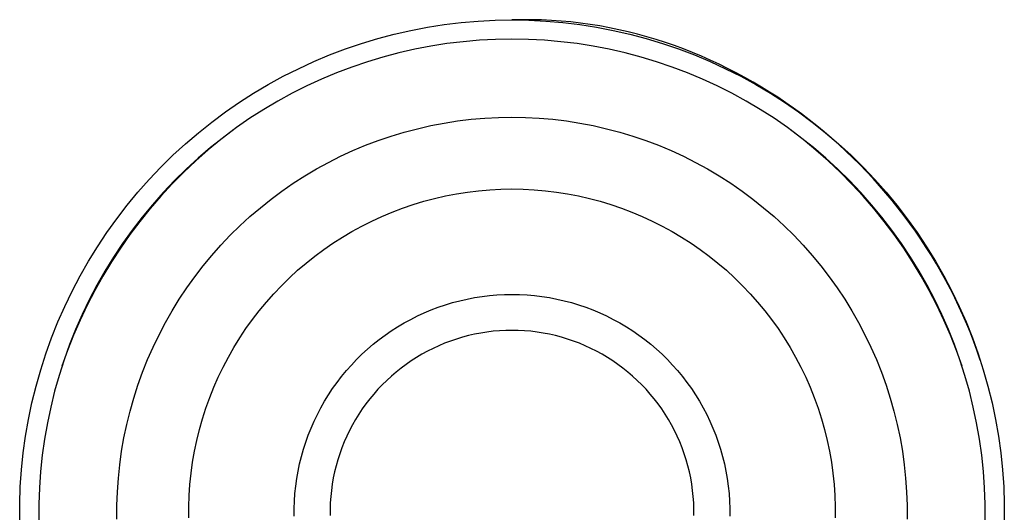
# Model space of a CAD drawing. Header units: millimetres. Extents: x 5929 to 8427, y 8701 to 10348.
# Tile 12 of 31: x 6484 to 6535, y 9981 to 10007. Entities that reach past the tile are written whole.
import ezdxf

# ---------------------------------------------------------------- set-up
doc = ezdxf.new("R2010")
doc.units = ezdxf.units.MM
doc.layers.add('Make2D$Visible$Curvas', color=7, linetype='Continuous')

msp = doc.modelspace()

# ---------------------------------------------------------------- linework, layer by layer
at = {"layer": 'Make2D$Visible$Curvas', "color": 250, "lineweight": -3, "true_color": 0x111111}
for p, q in [((6504.563, 10006.124), (6505.432, 10006.29)), ((6505.432, 10006.29), (6506.306, 10006.427)), ((6506.306, 10006.427), (6507.184, 10006.534)), ((6507.184, 10006.534), (6508.065, 10006.61)), ((6508.065, 10006.61), (6508.949, 10006.656)), ((6508.949, 10006.656), (6509.833, 10006.671)), ((6510.348, 10006.683), (6509.833, 10006.671)), ((6509.833, 10006.671), (6510.717, 10006.656)), ((6510.862, 10006.683), (6510.348, 10006.683)), ((6510.717, 10006.656), (6511.601, 10006.61)), ((6511.374, 10006.671), (6510.862, 10006.683)), ((6511.884, 10006.647), (6511.374, 10006.671)), ((6511.601, 10006.61), (6512.482, 10006.534)), ((6512.393, 10006.611), (6511.884, 10006.647)), ((6512.899, 10006.564), (6512.393, 10006.611)), ((6512.482, 10006.534), (6513.36, 10006.427)), ((6513.403, 10006.506), (6512.899, 10006.564)), ((6513.36, 10006.427), (6514.234, 10006.29)), ((6513.904, 10006.437), (6513.403, 10006.506)), ((6514.403, 10006.356), (6513.904, 10006.437)), ((6514.234, 10006.29), (6515.103, 10006.124)), ((6514.9, 10006.265), (6514.403, 10006.356)), ((6515.393, 10006.163), (6514.9, 10006.265)), ((6502.846, 10005.7), (6503.701, 10005.927)), ((6503.701, 10005.927), (6504.563, 10006.124)), ((6515.103, 10006.124), (6515.965, 10005.927)), ((6515.884, 10006.05), (6515.393, 10006.163)), ((6516.372, 10005.927), (6515.884, 10006.05)), ((6515.965, 10005.927), (6516.82, 10005.7)), ((6516.856, 10005.794), (6516.372, 10005.927)), ((6517.338, 10005.65), (6516.856, 10005.794)), ((6501.162, 10005.159), (6501.999, 10005.444)), ((6501.999, 10005.444), (6502.846, 10005.7)), ((6505.604, 10005.305), (6504.769, 10005.145)), ((6506.444, 10005.437), (6505.604, 10005.305)), ((6507.287, 10005.539), (6506.444, 10005.437)), ((6508.134, 10005.613), (6507.287, 10005.539)), ((6508.983, 10005.657), (6508.134, 10005.613)), ((6509.833, 10005.671), (6508.983, 10005.657)), ((6510.683, 10005.657), (6509.833, 10005.671)), ((6511.532, 10005.613), (6510.683, 10005.657)), ((6512.379, 10005.539), (6511.532, 10005.613)), ((6513.222, 10005.437), (6512.379, 10005.539)), ((6514.062, 10005.305), (6513.222, 10005.437)), ((6514.897, 10005.145), (6514.062, 10005.305)), ((6516.82, 10005.7), (6517.667, 10005.444)), ((6517.816, 10005.496), (6517.338, 10005.65)), ((6517.667, 10005.444), (6518.504, 10005.159)), ((6518.29, 10005.332), (6517.816, 10005.496)), ((6518.761, 10005.159), (6518.29, 10005.332)), ((6499.519, 10004.504), (6500.335, 10004.846)), ((6500.335, 10004.846), (6501.162, 10005.159)), ((6503.119, 10004.738), (6502.305, 10004.492)), ((6503.94, 10004.956), (6503.119, 10004.738)), ((6504.769, 10005.145), (6503.94, 10004.956)), ((6515.726, 10004.956), (6514.897, 10005.145)), ((6516.547, 10004.738), (6515.726, 10004.956)), ((6517.361, 10004.492), (6516.547, 10004.738)), ((6518.504, 10005.159), (6519.331, 10004.846)), ((6519.228, 10004.976), (6518.761, 10005.159)), ((6519.691, 10004.783), (6519.228, 10004.976)), ((6519.331, 10004.846), (6520.147, 10004.504)), ((6520.15, 10004.581), (6519.691, 10004.783)), ((6498.716, 10004.134), (6499.519, 10004.504)), ((6501.5, 10004.218), (6500.706, 10003.917)), ((6502.305, 10004.492), (6501.5, 10004.218)), ((6518.166, 10004.218), (6517.361, 10004.492)), ((6518.96, 10003.917), (6518.166, 10004.218)), ((6520.147, 10004.504), (6520.95, 10004.134)), ((6520.605, 10004.369), (6520.15, 10004.581)), ((6521.055, 10004.149), (6520.605, 10004.369)), ((6497.15, 10003.312), (6497.926, 10003.736)), ((6497.926, 10003.736), (6498.716, 10004.134)), ((6500.706, 10003.917), (6499.922, 10003.588)), ((6519.744, 10003.588), (6518.96, 10003.917)), ((6520.95, 10004.134), (6521.741, 10003.736)), ((6521.501, 10003.92), (6521.055, 10004.149)), ((6521.943, 10003.681), (6521.501, 10003.92)), ((6521.741, 10003.736), (6522.517, 10003.312)), ((6522.379, 10003.434), (6521.943, 10003.681)), ((6496.389, 10002.861), (6497.15, 10003.312)), ((6499.15, 10003.233), (6498.39, 10002.851)), ((6499.922, 10003.588), (6499.15, 10003.233)), ((6520.516, 10003.233), (6519.744, 10003.588)), ((6521.276, 10002.851), (6520.516, 10003.233)), ((6522.811, 10003.179), (6522.379, 10003.434)), ((6522.517, 10003.312), (6523.277, 10002.861)), ((6523.238, 10002.915), (6522.811, 10003.179)), ((6495.644, 10002.384), (6496.389, 10002.861)), ((6498.39, 10002.851), (6497.645, 10002.443)), ((6522.021, 10002.443), (6521.276, 10002.851)), ((6523.66, 10002.643), (6523.238, 10002.915)), ((6523.277, 10002.861), (6524.022, 10002.384)), ((6494.916, 10001.881), (6495.644, 10002.384)), ((6497.645, 10002.443), (6496.913, 10002.009)), ((6522.753, 10002.009), (6522.021, 10002.443)), ((6524.077, 10002.362), (6523.66, 10002.643)), ((6524.022, 10002.384), (6524.75, 10001.881)), ((6524.488, 10002.074), (6524.077, 10002.362)), ((6494.206, 10001.354), (6494.916, 10001.881)), ((6496.913, 10002.009), (6496.198, 10001.551)), ((6523.468, 10001.551), (6522.753, 10002.009)), ((6524.894, 10001.778), (6524.488, 10002.074)), ((6524.75, 10001.881), (6525.46, 10001.354)), ((6525.294, 10001.474), (6524.894, 10001.778)), ((6493.514, 10000.802), (6494.206, 10001.354)), ((6496.198, 10001.551), (6495.498, 10001.068)), ((6504.912, 10001.012), (6505.604, 10001.17)), ((6505.604, 10001.17), (6506.301, 10001.304)), ((6506.301, 10001.304), (6507.003, 10001.414)), ((6507.003, 10001.414), (6507.707, 10001.5)), ((6507.707, 10001.5), (6508.414, 10001.561)), ((6508.414, 10001.561), (6509.123, 10001.598)), ((6509.123, 10001.598), (6509.833, 10001.61)), ((6509.833, 10001.61), (6510.543, 10001.598)), ((6510.543, 10001.598), (6511.252, 10001.561)), ((6511.252, 10001.561), (6511.959, 10001.5)), ((6511.959, 10001.5), (6512.663, 10001.414)), ((6512.663, 10001.414), (6513.365, 10001.304)), ((6513.365, 10001.304), (6514.062, 10001.17)), ((6514.062, 10001.17), (6514.754, 10001.012)), ((6524.168, 10001.068), (6523.468, 10001.551)), ((6525.688, 10001.162), (6525.294, 10001.474)), ((6525.46, 10001.354), (6526.152, 10000.802)), ((6526.077, 10000.843), (6525.688, 10001.162)), ((6492.842, 10000.227), (6493.514, 10000.802)), ((6495.364, 10000.972), (6494.683, 10000.449)), ((6495.498, 10001.068), (6494.816, 10000.561)), ((6502.875, 10000.397), (6503.547, 10000.625)), ((6503.547, 10000.625), (6504.226, 10000.831)), ((6504.226, 10000.831), (6504.912, 10001.012)), ((6514.754, 10001.012), (6515.44, 10000.831)), ((6515.44, 10000.831), (6516.119, 10000.625)), ((6516.119, 10000.625), (6516.791, 10000.397)), ((6524.85, 10000.561), (6524.168, 10001.068)), ((6524.987, 10000.446), (6524.306, 10000.969)), ((6526.459, 10000.517), (6526.077, 10000.843)), ((6526.152, 10000.802), (6526.824, 10000.227)), ((6492.19, 9999.63), (6492.842, 10000.227)), ((6494.683, 10000.449), (6494.02, 9999.903)), ((6494.816, 10000.561), (6494.151, 10000.032)), ((6501.557, 9999.871), (6502.211, 10000.145)), ((6502.211, 10000.145), (6502.875, 10000.397)), ((6516.791, 10000.397), (6517.455, 10000.145)), ((6517.455, 10000.145), (6518.11, 9999.871)), ((6525.515, 10000.032), (6524.85, 10000.561)), ((6525.649, 9999.9), (6524.987, 10000.446)), ((6526.836, 10000.183), (6526.459, 10000.517)), ((6526.824, 10000.227), (6527.476, 9999.63)), ((6527.206, 9999.843), (6526.836, 10000.183)), ((6491.559, 9999.009), (6492.19, 9999.63)), ((6494.02, 9999.903), (6493.376, 9999.335)), ((6494.151, 10000.032), (6493.505, 9999.479)), ((6500.912, 9999.574), (6501.557, 9999.871)), ((6518.11, 9999.871), (6518.754, 9999.574)), ((6526.161, 9999.479), (6525.515, 10000.032)), ((6526.293, 9999.332), (6525.649, 9999.9)), ((6527.569, 9999.495), (6527.206, 9999.843)), ((6527.476, 9999.63), (6528.107, 9999.009)), ((6493.376, 9999.335), (6492.751, 9998.745)), ((6493.505, 9999.479), (6492.879, 9998.904)), ((6499.655, 9998.914), (6500.278, 9999.255)), ((6500.278, 9999.255), (6500.912, 9999.574)), ((6518.754, 9999.574), (6519.388, 9999.255)), ((6519.388, 9999.255), (6520.011, 9998.914)), ((6526.787, 9998.904), (6526.161, 9999.479)), ((6526.918, 9998.742), (6526.293, 9999.332)), ((6527.927, 9999.141), (6527.569, 9999.495)), ((6528.277, 9998.78), (6527.927, 9999.141)), ((6490.95, 9998.368), (6491.559, 9999.009)), ((6492.751, 9998.745), (6492.147, 9998.135)), ((6492.879, 9998.904), (6492.273, 9998.309)), ((6498.447, 9998.169), (6499.044, 9998.552)), ((6499.044, 9998.552), (6499.655, 9998.914)), ((6520.011, 9998.914), (6520.622, 9998.552)), ((6520.622, 9998.552), (6521.219, 9998.169)), ((6527.394, 9998.309), (6526.787, 9998.904)), ((6527.522, 9998.132), (6526.918, 9998.742)), ((6528.107, 9999.009), (6528.716, 9998.368)), ((6528.621, 9998.413), (6528.277, 9998.78)), ((6490.364, 9997.706), (6490.95, 9998.368)), ((6492.147, 9998.135), (6491.563, 9997.505)), ((6492.273, 9998.309), (6491.687, 9997.692)), ((6497.862, 9997.766), (6498.447, 9998.169)), ((6521.219, 9998.169), (6521.804, 9997.766)), ((6527.979, 9997.692), (6527.394, 9998.309)), ((6528.105, 9997.502), (6527.522, 9998.132)), ((6528.958, 9998.039), (6528.621, 9998.413)), ((6528.716, 9998.368), (6529.302, 9997.706)), ((6529.287, 9997.659), (6528.958, 9998.039)), ((6489.8, 9997.024), (6490.364, 9997.706)), ((6491.687, 9997.692), (6491.124, 9997.056)), ((6497.293, 9997.343), (6497.862, 9997.766)), ((6506.373, 9997.514), (6506.943, 9997.623)), ((6506.943, 9997.623), (6507.517, 9997.713)), ((6507.517, 9997.713), (6508.094, 9997.783)), ((6508.094, 9997.783), (6508.672, 9997.833)), ((6508.672, 9997.833), (6509.252, 9997.863)), ((6509.252, 9997.863), (6509.833, 9997.873)), ((6509.833, 9997.873), (6510.414, 9997.863)), ((6510.414, 9997.863), (6510.994, 9997.833)), ((6510.994, 9997.833), (6511.572, 9997.783)), ((6511.572, 9997.783), (6512.149, 9997.713)), ((6512.149, 9997.713), (6512.723, 9997.623)), ((6512.723, 9997.623), (6513.293, 9997.514)), ((6521.804, 9997.766), (6522.373, 9997.343)), ((6528.542, 9997.056), (6527.979, 9997.692)), ((6529.61, 9997.273), (6529.287, 9997.659)), ((6529.302, 9997.706), (6529.866, 9997.024)), ((6489.261, 9996.323), (6489.8, 9997.024)), ((6491.124, 9997.056), (6490.582, 9996.401)), ((6491.563, 9997.505), (6491.002, 9996.855)), ((6496.738, 9996.9), (6497.293, 9997.343)), ((6504.139, 9996.881), (6504.689, 9997.068)), ((6504.689, 9997.068), (6505.245, 9997.236)), ((6505.245, 9997.236), (6505.807, 9997.385)), ((6505.807, 9997.385), (6506.373, 9997.514)), ((6513.293, 9997.514), (6513.859, 9997.385)), ((6513.859, 9997.385), (6514.421, 9997.236)), ((6514.421, 9997.236), (6514.977, 9997.068)), ((6514.977, 9997.068), (6515.527, 9996.881)), ((6522.373, 9997.343), (6522.928, 9996.9)), ((6528.666, 9996.853), (6528.105, 9997.502)), ((6529.084, 9996.401), (6528.542, 9997.056)), ((6529.925, 9996.881), (6529.61, 9997.273)), ((6529.866, 9997.024), (6530.405, 9996.323)), ((6491.002, 9996.855), (6490.462, 9996.187)), ((6496.198, 9996.439), (6496.738, 9996.9)), ((6503.061, 9996.45), (6503.596, 9996.675)), ((6503.596, 9996.675), (6504.139, 9996.881)), ((6515.527, 9996.881), (6516.07, 9996.675)), ((6516.07, 9996.675), (6516.606, 9996.45)), ((6522.928, 9996.9), (6523.468, 9996.439)), ((6529.205, 9996.185), (6528.666, 9996.853)), ((6530.233, 9996.483), (6529.925, 9996.881)), ((6488.746, 9995.604), (6489.261, 9996.323)), ((6490.462, 9996.187), (6489.946, 9995.501)), ((6490.582, 9996.401), (6490.064, 9995.727)), ((6495.675, 9995.959), (6496.198, 9996.439)), ((6502.014, 9995.946), (6502.533, 9996.207)), ((6502.533, 9996.207), (6503.061, 9996.45)), ((6516.606, 9996.45), (6517.133, 9996.207)), ((6517.133, 9996.207), (6517.652, 9995.946)), ((6523.468, 9996.439), (6523.991, 9995.959)), ((6529.602, 9995.727), (6529.084, 9996.401)), ((6529.722, 9995.499), (6529.205, 9996.185)), ((6530.533, 9996.08), (6530.233, 9996.483)), ((6530.405, 9996.323), (6530.92, 9995.604)), ((6530.826, 9995.671), (6530.533, 9996.08)), ((6488.256, 9994.867), (6488.746, 9995.604)), ((6489.946, 9995.501), (6489.453, 9994.797)), ((6490.064, 9995.727), (6489.569, 9995.036)), ((6495.169, 9995.462), (6495.675, 9995.959)), ((6501.005, 9995.371), (6501.505, 9995.667)), ((6501.505, 9995.667), (6502.014, 9995.946)), ((6517.652, 9995.946), (6518.162, 9995.667)), ((6518.162, 9995.667), (6518.661, 9995.371)), ((6523.991, 9995.959), (6524.497, 9995.462)), ((6530.097, 9995.036), (6529.602, 9995.727)), ((6530.215, 9994.796), (6529.722, 9995.499)), ((6531.111, 9995.257), (6530.826, 9995.671)), ((6530.92, 9995.604), (6531.41, 9994.867)), ((6489.569, 9995.036), (6489.098, 9994.328)), ((6494.68, 9994.947), (6495.169, 9995.462)), ((6500.038, 9994.728), (6500.516, 9995.058)), ((6500.516, 9995.058), (6501.005, 9995.371)), ((6518.661, 9995.371), (6519.15, 9995.058)), ((6519.15, 9995.058), (6519.628, 9994.728)), ((6524.497, 9995.462), (6524.986, 9994.947)), ((6530.568, 9994.328), (6530.097, 9995.036)), ((6531.387, 9994.837), (6531.111, 9995.257)), ((6487.792, 9994.114), (6488.256, 9994.867)), ((6489.453, 9994.797), (6488.984, 9994.078)), ((6494.21, 9994.416), (6494.68, 9994.947)), ((6499.571, 9994.382), (6500.038, 9994.728)), ((6519.628, 9994.728), (6520.095, 9994.382)), ((6524.986, 9994.947), (6525.456, 9994.416)), ((6530.683, 9994.076), (6530.215, 9994.796)), ((6531.656, 9994.412), (6531.387, 9994.837)), ((6531.41, 9994.867), (6531.874, 9994.114)), ((6487.354, 9993.346), (6487.792, 9994.114)), ((6488.984, 9994.078), (6488.539, 9993.343)), ((6489.098, 9994.328), (6488.652, 9993.604)), ((6493.757, 9993.868), (6494.21, 9994.416)), ((6498.676, 9993.642), (6499.117, 9994.02)), ((6499.117, 9994.02), (6499.571, 9994.382)), ((6520.095, 9994.382), (6520.549, 9994.02)), ((6520.549, 9994.02), (6520.99, 9993.642)), ((6525.456, 9994.416), (6525.909, 9993.868)), ((6531.014, 9993.604), (6530.568, 9994.328)), ((6531.128, 9993.342), (6530.683, 9994.076)), ((6531.917, 9993.983), (6531.656, 9994.412)), ((6531.874, 9994.114), (6532.312, 9993.346)), ((6532.169, 9993.548), (6531.917, 9993.983)), ((6488.652, 9993.604), (6488.231, 9992.866)), ((6493.325, 9993.306), (6493.757, 9993.868)), ((6498.248, 9993.25), (6498.676, 9993.642)), ((6520.99, 9993.642), (6521.418, 9993.25)), ((6525.909, 9993.868), (6526.341, 9993.306)), ((6531.435, 9992.866), (6531.014, 9993.604)), ((6532.412, 9993.109), (6532.169, 9993.548)), ((6486.943, 9992.563), (6487.354, 9993.346)), ((6488.539, 9993.343), (6488.12, 9992.593)), ((6492.911, 9992.729), (6493.325, 9993.306)), ((6497.834, 9992.842), (6498.248, 9993.25)), ((6521.418, 9993.25), (6521.832, 9992.842)), ((6526.341, 9993.306), (6526.755, 9992.729)), ((6531.547, 9992.592), (6531.128, 9993.342)), ((6532.312, 9993.346), (6532.723, 9992.563)), ((6532.647, 9992.665), (6532.412, 9993.109)), ((6486.559, 9991.766), (6486.943, 9992.563)), ((6488.12, 9992.593), (6487.726, 9991.83)), ((6488.231, 9992.866), (6487.836, 9992.113)), ((6492.518, 9992.138), (6492.911, 9992.729)), ((6497.049, 9991.986), (6497.434, 9992.421)), ((6497.434, 9992.421), (6497.834, 9992.842)), ((6521.832, 9992.842), (6522.232, 9992.421)), ((6522.232, 9992.421), (6522.617, 9991.986)), ((6526.755, 9992.729), (6527.148, 9992.138)), ((6531.83, 9992.113), (6531.435, 9992.866)), ((6531.94, 9991.829), (6531.547, 9992.592)), ((6532.874, 9992.217), (6532.647, 9992.665)), ((6532.723, 9992.563), (6533.107, 9991.766)), ((6487.836, 9992.113), (6487.468, 9991.347)), ((6492.146, 9991.533), (6492.518, 9992.138)), ((6496.679, 9991.539), (6497.049, 9991.986)), ((6506.366, 9991.846), (6506.741, 9991.959)), ((6506.741, 9991.959), (6507.119, 9992.059)), ((6507.119, 9992.059), (6507.501, 9992.146)), ((6507.501, 9992.146), (6507.885, 9992.22)), ((6507.885, 9992.22), (6508.272, 9992.281)), ((6508.272, 9992.281), (6508.661, 9992.328)), ((6508.661, 9992.328), (6509.051, 9992.361)), ((6509.051, 9992.361), (6509.442, 9992.382)), ((6509.442, 9992.382), (6509.833, 9992.389)), ((6509.833, 9992.389), (6510.224, 9992.382)), ((6510.224, 9992.382), (6510.615, 9992.361)), ((6510.615, 9992.361), (6511.005, 9992.328)), ((6511.005, 9992.328), (6511.394, 9992.281)), ((6511.394, 9992.281), (6511.781, 9992.22)), ((6511.781, 9992.22), (6512.165, 9992.146)), ((6512.165, 9992.146), (6512.547, 9992.059)), ((6512.547, 9992.059), (6512.925, 9991.959)), ((6512.925, 9991.959), (6513.3, 9991.846)), ((6522.617, 9991.986), (6522.987, 9991.539)), ((6527.148, 9992.138), (6527.52, 9991.533)), ((6532.198, 9991.347), (6531.83, 9992.113)), ((6533.091, 9991.764), (6532.874, 9992.217)), ((6486.203, 9990.956), (6486.559, 9991.766)), ((6487.726, 9991.83), (6487.358, 9991.054)), ((6491.794, 9990.917), (6492.146, 9991.533)), ((6496.325, 9991.078), (6496.679, 9991.539)), ((6504.913, 9991.266), (6505.268, 9991.429)), ((6505.268, 9991.429), (6505.629, 9991.581)), ((6505.629, 9991.581), (6505.995, 9991.719)), ((6505.995, 9991.719), (6506.366, 9991.846)), ((6513.3, 9991.846), (6513.671, 9991.719)), ((6513.671, 9991.719), (6514.037, 9991.581)), ((6514.037, 9991.581), (6514.398, 9991.429)), ((6514.398, 9991.429), (6514.753, 9991.266)), ((6522.987, 9991.539), (6523.342, 9991.078)), ((6527.52, 9991.533), (6527.872, 9990.917)), ((6532.308, 9991.053), (6531.94, 9991.829)), ((6533.299, 9991.307), (6533.091, 9991.764)), ((6533.107, 9991.766), (6533.463, 9990.956)), ((6485.875, 9990.134), (6486.203, 9990.956)), ((6487.358, 9991.054), (6487.017, 9990.266)), ((6487.468, 9991.347), (6487.125, 9990.569)), ((6491.465, 9990.288), (6491.794, 9990.917)), ((6495.986, 9990.606), (6496.325, 9991.078)), ((6503.883, 9990.702), (6504.22, 9990.902)), ((6504.22, 9990.902), (6504.563, 9991.09)), ((6504.563, 9991.09), (6504.913, 9991.266)), ((6514.753, 9991.266), (6515.103, 9991.09)), ((6515.103, 9991.09), (6515.446, 9990.902)), ((6515.446, 9990.902), (6515.783, 9990.702)), ((6523.342, 9991.078), (6523.68, 9990.606)), ((6527.872, 9990.917), (6528.201, 9990.288)), ((6532.541, 9990.569), (6532.198, 9991.347)), ((6532.649, 9990.265), (6532.308, 9991.053)), ((6533.499, 9990.847), (6533.299, 9991.307)), ((6533.463, 9990.956), (6533.791, 9990.134)), ((6487.125, 9990.569), (6486.81, 9989.78)), ((6495.665, 9990.123), (6495.986, 9990.606)), ((6503.231, 9990.269), (6503.553, 9990.491)), ((6503.553, 9990.491), (6503.883, 9990.702)), ((6508.207, 9990.377), (6507.886, 9990.315)), ((6508.53, 9990.427), (6508.207, 9990.377)), ((6508.854, 9990.467), (6508.53, 9990.427)), ((6509.18, 9990.495), (6508.854, 9990.467)), ((6509.506, 9990.512), (6509.18, 9990.495)), ((6509.833, 9990.517), (6509.506, 9990.512)), ((6510.16, 9990.512), (6509.833, 9990.517)), ((6510.486, 9990.495), (6510.16, 9990.512)), ((6510.812, 9990.467), (6510.486, 9990.495)), ((6511.136, 9990.427), (6510.812, 9990.467)), ((6511.459, 9990.377), (6511.136, 9990.427)), ((6511.78, 9990.315), (6511.459, 9990.377)), ((6515.783, 9990.702), (6516.113, 9990.491)), ((6516.113, 9990.491), (6516.435, 9990.269)), ((6523.68, 9990.606), (6524.001, 9990.123)), ((6532.856, 9989.78), (6532.541, 9990.569)), ((6533.689, 9990.382), (6533.499, 9990.847)), ((6533.869, 9989.914), (6533.689, 9990.382)), ((6485.576, 9989.302), (6485.875, 9990.134)), ((6487.017, 9990.266), (6486.703, 9989.467)), ((6491.157, 9989.649), (6491.465, 9990.288)), ((6495.36, 9989.628), (6495.665, 9990.123)), ((6502.611, 9989.791), (6502.917, 9990.035)), ((6502.917, 9990.035), (6503.231, 9990.269)), ((6506.323, 9989.843), (6506.022, 9989.716)), ((6506.629, 9989.959), (6506.323, 9989.843)), ((6506.938, 9990.064), (6506.629, 9989.959)), ((6507.251, 9990.159), (6506.938, 9990.064)), ((6507.567, 9990.242), (6507.251, 9990.159)), ((6507.886, 9990.315), (6507.567, 9990.242)), ((6512.099, 9990.242), (6511.78, 9990.315)), ((6512.415, 9990.159), (6512.099, 9990.242)), ((6512.728, 9990.064), (6512.415, 9990.159)), ((6513.037, 9989.959), (6512.728, 9990.064)), ((6513.343, 9989.843), (6513.037, 9989.959)), ((6513.645, 9989.716), (6513.343, 9989.843)), ((6516.435, 9990.269), (6516.749, 9990.035)), ((6516.749, 9990.035), (6517.055, 9989.791)), ((6524.001, 9990.123), (6524.306, 9989.628)), ((6528.201, 9990.288), (6528.509, 9989.649)), ((6532.963, 9989.466), (6532.649, 9990.265)), ((6533.791, 9990.134), (6534.09, 9989.302)), ((6534.04, 9989.442), (6533.869, 9989.914)), ((6486.703, 9989.467), (6486.415, 9988.657)), ((6486.81, 9989.78), (6486.523, 9988.98)), ((6490.871, 9988.999), (6491.157, 9989.649)), ((6495.072, 9989.123), (6495.36, 9989.628)), ((6502.025, 9989.272), (6502.313, 9989.537)), ((6502.313, 9989.537), (6502.611, 9989.791)), ((6505.433, 9989.433), (6505.146, 9989.276)), ((6505.725, 9989.58), (6505.433, 9989.433)), ((6506.022, 9989.716), (6505.725, 9989.58)), ((6513.941, 9989.58), (6513.645, 9989.716)), ((6514.233, 9989.433), (6513.941, 9989.58)), ((6514.52, 9989.276), (6514.233, 9989.433)), ((6517.055, 9989.791), (6517.353, 9989.537)), ((6517.353, 9989.537), (6517.641, 9989.272)), ((6524.306, 9989.628), (6524.594, 9989.123)), ((6528.509, 9989.649), (6528.795, 9988.999)), ((6533.143, 9988.98), (6532.856, 9989.78)), ((6533.251, 9988.657), (6532.963, 9989.466)), ((6534.202, 9988.966), (6534.04, 9989.442)), ((6485.306, 9988.46), (6485.576, 9989.302)), ((6486.523, 9988.98), (6486.263, 9988.171)), ((6490.608, 9988.34), (6490.871, 9988.999)), ((6494.803, 9988.609), (6495.072, 9989.123)), ((6501.476, 9988.714), (6501.746, 9988.998)), ((6501.746, 9988.998), (6502.025, 9989.272)), ((6504.589, 9988.933), (6504.32, 9988.747)), ((6504.865, 9989.109), (6504.589, 9988.933)), ((6505.146, 9989.276), (6504.865, 9989.109)), ((6514.801, 9989.109), (6514.52, 9989.276)), ((6515.077, 9988.933), (6514.801, 9989.109)), ((6515.346, 9988.747), (6515.077, 9988.933)), ((6517.641, 9989.272), (6517.921, 9988.998)), ((6517.921, 9988.998), (6518.19, 9988.714)), ((6524.594, 9989.123), (6524.863, 9988.609)), ((6528.795, 9988.999), (6529.058, 9988.34)), ((6533.403, 9988.171), (6533.143, 9988.98)), ((6534.09, 9989.302), (6534.36, 9988.46)), ((6485.064, 9987.609), (6485.306, 9988.46)), ((6490.368, 9987.672), (6490.608, 9988.34)), ((6494.551, 9988.086), (6494.803, 9988.609)), ((6500.967, 9988.119), (6501.216, 9988.421)), ((6501.216, 9988.421), (6501.476, 9988.714)), ((6503.802, 9988.349), (6503.554, 9988.136)), ((6504.058, 9988.552), (6503.802, 9988.349)), ((6504.32, 9988.747), (6504.058, 9988.552)), ((6515.608, 9988.552), (6515.346, 9988.747)), ((6515.864, 9988.349), (6515.608, 9988.552)), ((6516.112, 9988.136), (6515.864, 9988.349)), ((6518.19, 9988.714), (6518.45, 9988.421)), ((6518.45, 9988.421), (6518.699, 9988.119)), ((6524.863, 9988.609), (6525.115, 9988.086)), ((6529.058, 9988.34), (6529.298, 9987.672)), ((6534.36, 9988.46), (6534.602, 9987.609)), ((6486.263, 9988.171), (6486.031, 9987.353)), ((6494.317, 9987.554), (6494.551, 9988.086)), ((6500.5, 9987.49), (6500.728, 9987.809)), ((6500.728, 9987.809), (6500.967, 9988.119)), ((6503.313, 9987.915), (6503.08, 9987.686)), ((6503.554, 9988.136), (6503.313, 9987.915)), ((6516.353, 9987.915), (6516.112, 9988.136)), ((6516.586, 9987.686), (6516.353, 9987.915)), ((6518.699, 9988.119), (6518.938, 9987.809)), ((6518.938, 9987.809), (6519.166, 9987.49)), ((6525.115, 9988.086), (6525.349, 9987.554)), ((6533.635, 9987.353), (6533.403, 9988.171)), ((6484.853, 9986.75), (6485.064, 9987.609)), ((6486.031, 9987.353), (6485.828, 9986.528)), ((6490.151, 9986.996), (6490.368, 9987.672)), ((6494.101, 9987.015), (6494.317, 9987.554)), ((6500.284, 9987.164), (6500.5, 9987.49)), ((6502.855, 9987.449), (6502.638, 9987.204)), ((6503.08, 9987.686), (6502.855, 9987.449)), ((6516.811, 9987.449), (6516.586, 9987.686)), ((6517.028, 9987.204), (6516.811, 9987.449)), ((6519.166, 9987.49), (6519.382, 9987.164)), ((6525.349, 9987.554), (6525.565, 9987.015)), ((6529.298, 9987.672), (6529.515, 9986.996)), ((6533.838, 9986.528), (6533.635, 9987.353)), ((6534.602, 9987.609), (6534.813, 9986.75)), ((6489.957, 9986.313), (6490.151, 9986.996)), ((6493.905, 9986.468), (6494.101, 9987.015)), ((6499.884, 9986.491), (6500.078, 9986.831)), ((6500.078, 9986.831), (6500.284, 9987.164)), ((6502.43, 9986.952), (6502.231, 9986.693)), ((6502.638, 9987.204), (6502.43, 9986.952)), ((6517.236, 9986.952), (6517.028, 9987.204)), ((6517.435, 9986.693), (6517.236, 9986.952)), ((6519.382, 9987.164), (6519.588, 9986.831)), ((6519.588, 9986.831), (6519.782, 9986.491)), ((6525.565, 9987.015), (6525.761, 9986.468)), ((6529.515, 9986.996), (6529.709, 9986.313)), ((6484.671, 9985.885), (6484.853, 9986.75)), ((6485.828, 9986.528), (6485.653, 9985.696)), ((6489.787, 9985.624), (6489.957, 9986.313)), ((6493.727, 9985.915), (6493.905, 9986.468)), ((6499.703, 9986.144), (6499.884, 9986.491)), ((6502.04, 9986.427), (6501.859, 9986.155)), ((6502.231, 9986.693), (6502.04, 9986.427)), ((6517.626, 9986.427), (6517.435, 9986.693)), ((6517.807, 9986.155), (6517.626, 9986.427)), ((6519.782, 9986.491), (6519.964, 9986.144)), ((6525.761, 9986.468), (6525.939, 9985.915)), ((6529.709, 9986.313), (6529.879, 9985.624)), ((6534.013, 9985.696), (6533.838, 9986.528)), ((6534.813, 9986.75), (6534.995, 9985.885)), ((6484.519, 9985.013), (6484.671, 9985.885)), ((6493.569, 9985.356), (6493.727, 9985.915)), ((6499.375, 9985.433), (6499.533, 9985.792)), ((6499.533, 9985.792), (6499.703, 9986.144)), ((6501.688, 9985.877), (6501.526, 9985.593)), ((6501.859, 9986.155), (6501.688, 9985.877)), ((6517.978, 9985.877), (6517.807, 9986.155)), ((6518.14, 9985.593), (6517.978, 9985.877)), ((6519.964, 9986.144), (6520.133, 9985.792)), ((6520.133, 9985.792), (6520.291, 9985.433)), ((6525.939, 9985.915), (6526.097, 9985.356)), ((6534.995, 9985.885), (6535.147, 9985.013)), ((6485.653, 9985.696), (6485.507, 9984.858)), ((6489.641, 9984.929), (6489.787, 9985.624)), ((6493.43, 9984.792), (6493.569, 9985.356)), ((6499.23, 9985.07), (6499.375, 9985.433)), ((6501.374, 9985.304), (6501.232, 9985.009)), ((6501.526, 9985.593), (6501.374, 9985.304)), ((6518.292, 9985.304), (6518.14, 9985.593)), ((6518.434, 9985.009), (6518.292, 9985.304)), ((6520.291, 9985.433), (6520.436, 9985.07)), ((6526.097, 9985.356), (6526.236, 9984.792)), ((6529.879, 9985.624), (6530.025, 9984.929)), ((6534.159, 9984.858), (6534.013, 9985.696)), ((6484.397, 9984.137), (6484.519, 9985.013)), ((6485.507, 9984.858), (6485.39, 9984.016)), ((6489.519, 9984.23), (6489.641, 9984.929)), ((6493.311, 9984.224), (6493.43, 9984.792)), ((6499.097, 9984.701), (6499.23, 9985.07)), ((6501.232, 9985.009), (6501.101, 9984.71)), ((6518.565, 9984.71), (6518.434, 9985.009)), ((6520.436, 9985.07), (6520.569, 9984.701)), ((6526.236, 9984.792), (6526.356, 9984.224)), ((6530.025, 9984.929), (6530.147, 9984.23)), ((6534.276, 9984.016), (6534.159, 9984.858)), ((6535.147, 9985.013), (6535.269, 9984.137)), ((6489.422, 9983.527), (6489.519, 9984.23)), ((6493.211, 9983.652), (6493.311, 9984.224)), ((6498.871, 9983.952), (6498.978, 9984.329)), ((6498.978, 9984.329), (6499.097, 9984.701)), ((6500.979, 9984.406), (6500.869, 9984.099)), ((6501.101, 9984.71), (6500.979, 9984.406)), ((6518.687, 9984.406), (6518.565, 9984.71)), ((6518.797, 9984.099), (6518.687, 9984.406)), ((6520.569, 9984.701), (6520.688, 9984.329)), ((6520.688, 9984.329), (6520.795, 9983.952)), ((6526.356, 9984.224), (6526.455, 9983.652)), ((6530.147, 9984.23), (6530.244, 9983.527)), ((6484.306, 9983.257), (6484.397, 9984.137)), ((6485.39, 9984.016), (6485.302, 9983.171)), ((6498.777, 9983.572), (6498.871, 9983.952)), ((6500.769, 9983.787), (6500.68, 9983.473)), ((6500.869, 9984.099), (6500.769, 9983.787)), ((6518.897, 9983.787), (6518.797, 9984.099)), ((6518.986, 9983.473), (6518.897, 9983.787)), ((6520.795, 9983.952), (6520.889, 9983.572)), ((6534.364, 9983.171), (6534.276, 9984.016)), ((6535.269, 9984.137), (6535.36, 9983.257)), ((6484.245, 9982.375), (6484.306, 9983.257)), ((6489.348, 9982.821), (6489.422, 9983.527)), ((6493.131, 9983.077), (6493.211, 9983.652)), ((6498.63, 9982.803), (6498.697, 9983.189)), ((6498.697, 9983.189), (6498.777, 9983.572)), ((6500.68, 9983.473), (6500.602, 9983.156)), ((6519.065, 9983.156), (6518.986, 9983.473)), ((6520.889, 9983.572), (6520.969, 9983.189)), ((6520.969, 9983.189), (6521.036, 9982.803)), ((6526.455, 9983.652), (6526.535, 9983.077)), ((6530.244, 9983.527), (6530.318, 9982.821)), ((6535.36, 9983.257), (6535.421, 9982.375)), ((6485.302, 9983.171), (6485.243, 9982.323)), ((6489.299, 9982.113), (6489.348, 9982.821)), ((6493.071, 9982.499), (6493.131, 9983.077)), ((6498.576, 9982.415), (6498.63, 9982.803)), ((6500.534, 9982.836), (6500.478, 9982.514)), ((6500.602, 9983.156), (6500.534, 9982.836)), ((6519.132, 9982.836), (6519.065, 9983.156)), ((6519.188, 9982.514), (6519.132, 9982.836)), ((6521.036, 9982.803), (6521.09, 9982.415)), ((6526.535, 9983.077), (6526.595, 9982.499)), ((6530.318, 9982.821), (6530.367, 9982.113)), ((6534.423, 9982.323), (6534.364, 9983.171)), ((6484.214, 9981.491), (6484.245, 9982.375)), ((6485.243, 9982.323), (6485.214, 9981.474)), ((6493.031, 9981.919), (6493.071, 9982.499)), ((6498.535, 9982.026), (6498.576, 9982.415)), ((6500.433, 9982.19), (6500.399, 9981.865)), ((6500.478, 9982.514), (6500.433, 9982.19)), ((6519.233, 9982.19), (6519.188, 9982.514)), ((6519.267, 9981.865), (6519.233, 9982.19)), ((6521.09, 9982.415), (6521.131, 9982.026)), ((6526.595, 9982.499), (6526.635, 9981.919)), ((6534.452, 9981.474), (6534.423, 9982.323)), ((6535.421, 9982.375), (6535.452, 9981.491)), ((6489.275, 9981.403), (6489.299, 9982.113)), ((6493.011, 9981.339), (6493.031, 9981.919)), ((6498.508, 9981.636), (6498.535, 9982.026)), ((6500.399, 9981.865), (6500.377, 9981.539)), ((6519.289, 9981.539), (6519.267, 9981.865)), ((6521.131, 9982.026), (6521.158, 9981.636)), ((6526.635, 9981.919), (6526.655, 9981.339)), ((6530.367, 9982.113), (6530.391, 9981.403)), ((6484.214, 9980.606), (6484.214, 9981.491)), ((6485.214, 9981.474), (6485.214, 9980.624)), ((6489.275, 9980.694), (6489.275, 9981.403)), ((6493.011, 9980.758), (6493.011, 9981.339)), ((6498.495, 9981.244), (6498.508, 9981.636)), ((6498.495, 9980.853), (6498.495, 9981.244)), ((6500.377, 9981.539), (6500.366, 9981.212)), ((6500.366, 9981.212), (6500.366, 9980.885)), ((6519.301, 9981.212), (6519.289, 9981.539)), ((6519.301, 9980.885), (6519.301, 9981.212)), ((6521.158, 9981.636), (6521.171, 9981.244)), ((6521.171, 9981.244), (6521.171, 9980.853)), ((6526.655, 9981.339), (6526.655, 9980.758)), ((6530.391, 9981.403), (6530.391, 9980.694)), ((6534.452, 9980.624), (6534.452, 9981.474)), ((6535.452, 9981.491), (6535.452, 9980.606))]:
    msp.add_line(p, q, dxfattribs=at)

doc.saveas('drawing.dxf')
